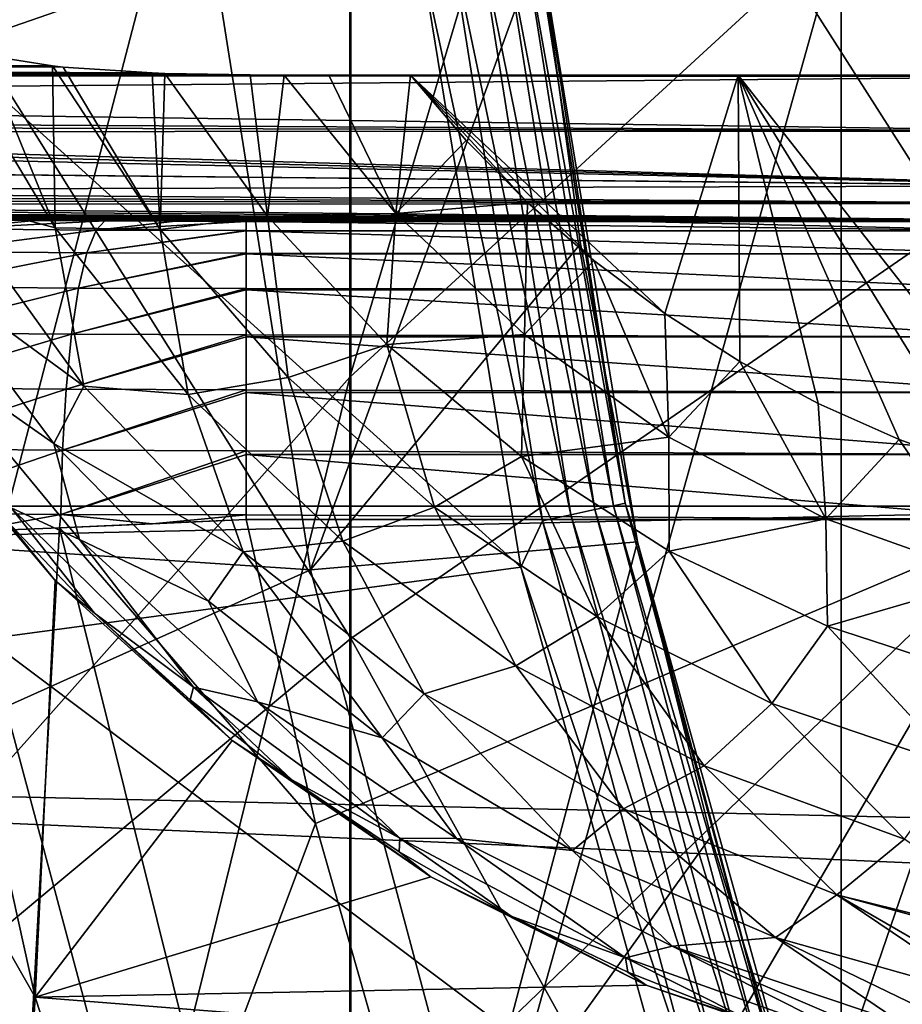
# Model space of a CAD drawing. Header units: metres. Extents: x -22 to 73, y -229 to 22.
# Tile 87 of 256: x -10.22 to -8.74, y -2.8 to -1.15. Entities that reach past the tile are written whole.
import ezdxf

# ---------------------------------------------------------------- set-up
doc = ezdxf.new("R2010")
doc.units = ezdxf.units.M
doc.layers.add('solid_509500_SW0001', color=7, linetype='CONTINUOUS')

msp = doc.modelspace()

# ---------------------------------------------------------------- linework, layer by layer
at = {"layer": 'solid_509500_SW0001'}
for points in [[(-9.662631, -1.744653, 287.495209), (-9.662631, 0.239687, 284.285553), (-8.838835, 1.027946, 284.738068)], [(-8.838835, -0.987528, 287.998108), (-9.662631, -1.744653, 287.495209), (-8.838835, 1.027946, 284.738068)], [(-8.654225, -1.488627, 292.433289), (-8.654225, 0.816663, 289.196472), (-9.661106, 0.089903, 288.713745)], [(20.14465, 0.464279, 0.034086), (-20.145683, -0.417051, 0.034086), (20.10508, -1.344709, 0.034086)], [(-10.393371, -2.565394, 286.950073), (-10.393371, -0.614804, 283.794983), (-9.662631, 0.239687, 284.285553)], [(-9.662631, -1.744653, 287.495209), (-10.393371, -2.565394, 286.950073), (-9.662631, 0.239687, 284.285553)], [(-9.661106, -2.182419, 291.904266), (-9.661106, 0.089903, 288.713745), (-10.580494, -0.713293, 288.180267)], [(-9.661106, -2.182419, 291.904266), (-8.654225, -1.488627, 292.433289), (-9.661106, 0.089903, 288.713745)], [(22.414381, -1.961005), (-22.5, 0), (22.5, 0)], [(22.414381, -1.961005), (-22.414381, -1.961005), (-22.5, 0)], [(-8.838835, -3.210972, 291.119995), (-8.838835, -0.987528, 287.998108), (-7.929916, -0.30131, 288.453888)], [(-7.929916, -2.555884, 291.619507), (-8.838835, -3.210972, 291.119995), (-7.929916, -0.30131, 288.453888)], [(20.10508, -1.344709, 0.034086), (-20.145683, -0.417051, 0.034086), (-20.02705, -2.222552, 0.034086)], [(-9.891456, -1.039758, 164.443756), (-12.483956, -0.633106, 164.443756), (-12.355853, -1.892851, 164.443756)], [(-10.580494, -2.949178, 291.319611), (-9.661106, -2.182419, 291.904266), (-10.580494, -0.713293, 288.180267)], [(-9.662631, -3.93375, 290.568909), (-9.662631, -1.744653, 287.495209), (-8.838835, -0.987528, 287.998108)], [(-8.838835, -3.210972, 291.119995), (-9.662631, -3.93375, 290.568909), (-8.838835, -0.987528, 287.998108)], [(-9.40669, -0.988683, 158.502411), (-9.251814, -1.966534, 158.502411), (-9.447913, -0.993016, 158.470566)], [(-9.375076, -0.98536, 158.543884), (-9.22072, -1.959925, 158.543884), (-9.40669, -0.988683, 158.502411)], [(-9.22072, -1.959925, 158.543884), (-9.251814, -1.966534, 158.502411), (-9.40669, -0.988683, 158.502411)], [(-9.355229, -0.983274, 158.592194), (-9.2012, -1.955775, 158.592194), (-9.375076, -0.98536, 158.543884)], [(-9.2012, -1.955775, 158.592194), (-9.22072, -1.959925, 158.543884), (-9.375076, -0.98536, 158.543884)], [(-9.355229, -0.983274, 158.592194), (-9.344897, -1.016319, 158.643753), (-9.2012, -1.955775, 158.592194)], [(-9.49593, -0.998062, 158.450562), (-9.339584, -1.98519, 158.450562), (-9.543834, -1.036931, 158.443756)], [(-9.447913, -0.993016, 158.470566), (-9.292357, -1.975152, 158.470566), (-9.49593, -0.998062, 158.450562)], [(-9.292357, -1.975152, 158.470566), (-9.339584, -1.98519, 158.450562), (-9.49593, -0.998062, 158.450562)], [(-9.251814, -1.966534, 158.502411), (-9.292357, -1.975152, 158.470566), (-9.447913, -0.993016, 158.470566)], [(-9.72864, -2.06775, 164.443756), (-9.344883, -1.016445, 162.943756), (-9.891456, -1.039758, 164.443756)], [(-9.72864, -2.06775, 164.443756), (-9.276168, -1.520762, 162.943756), (-9.344883, -1.016445, 162.943756)], [(-9.180265, -2.020576, 162.943756), (-9.180233, -2.020722, 158.643753), (-9.344897, -1.016319, 158.643753)], [(-9.2012, -1.955775, 158.592194), (-9.344897, -1.016319, 158.643753), (-9.180233, -2.020722, 158.643753)], [(-9.276168, -1.520762, 162.943756), (-9.180265, -2.020576, 162.943756), (-9.344897, -1.016319, 158.643753)], [(-9.344883, -1.016445, 162.943756), (-9.276168, -1.520762, 162.943756), (-9.344897, -1.016319, 158.643753)], [(-9.72864, -2.06775, 164.443756), (-9.891456, -1.039758, 164.443756), (-12.355853, -1.892851, 164.443756)], [(-9.543834, -1.036931, 158.443756), (-9.375749, -2.062844, 158.443756), (-10.442479, -1.097553, 158.443756)], [(-9.339584, -1.98519, 158.450562), (-9.375749, -2.062844, 158.443756), (-9.543834, -1.036931, 158.443756)], [(-9.375749, -2.062844, 158.443756), (-10.270553, -2.183057, 158.443756), (-10.442479, -1.097553, 158.443756)], [(-10.156816, -1.493847, 110.718147), (-10.274547, -1.204258, 110.680023), (-10.341464, -1.187084, 110.719398)], [(-10.334278, -1.44681, 110.836746), (-10.156816, -1.493847, 110.718147), (-10.341464, -1.187084, 110.719398)], [(-13.03891, -1.221845, 110.625259), (-10.274547, -1.204258, 110.680023), (-10.161427, -1.222557, 110.622475)], [(-10.156816, -1.493847, 110.718147), (-10.161427, -1.222557, 110.622475), (-10.274547, -1.204258, 110.680023)], [(-13.03891, -1.221845, 110.625259), (-9.829623, -1.237485, 110.517448), (-13.03891, -1.237485, 110.517448)], [(-13.03891, -1.221845, 110.625259), (-9.972793, -1.235123, 110.551575), (-9.829623, -1.237485, 110.517448)], [(-13.03891, -1.221845, 110.625259), (-9.994073, -1.234406, 110.558067), (-9.972793, -1.235123, 110.551575)], [(-13.03891, -1.221845, 110.625259), (-10.14334, -1.224535, 110.614365), (-9.994073, -1.234406, 110.558067)], [(-13.03891, -1.221845, 110.625259), (-10.161427, -1.222557, 110.622475), (-10.14334, -1.224535, 110.614365)], [(-13.03891, -1.237485, 110.517448), (-8.434415, -1.239187, 110.468712), (-8.409058, -1.240058, 110.443748)], [(-13.03891, -1.237485, 110.517448), (-9.560854, -1.238312, 110.493752), (-8.434415, -1.239187, 110.468712)], [(-12.398225, -1.275557, 109.427216), (-13.03891, -1.237485, 110.517448), (-8.409058, -1.240058, 110.443748)], [(-13.03891, -1.237485, 110.517448), (-9.697911, -1.238104, 110.49971), (-9.560854, -1.238312, 110.493752)], [(-13.03891, -1.237485, 110.517448), (-9.77291, -1.237805, 110.508278), (-9.697911, -1.238104, 110.49971)], [(-13.03891, -1.237485, 110.517448), (-9.829623, -1.237485, 110.517448), (-9.77291, -1.237805, 110.508278)], [(-9.98068, -1.496722, 110.622131), (-10.14334, -1.224535, 110.614365), (-10.161427, -1.222557, 110.622475)], [(-10.156816, -1.493847, 110.718147), (-9.98068, -1.496722, 110.622131), (-10.161427, -1.222557, 110.622475)], [(-9.98068, -1.496722, 110.622131), (-9.994073, -1.234406, 110.558067), (-10.14334, -1.224535, 110.614365)], [(-9.98068, -1.496722, 110.622131), (-9.972793, -1.235123, 110.551575), (-9.994073, -1.234406, 110.558067)], [(-9.98068, -1.496722, 110.622131), (-9.80073, -1.474328, 110.551491), (-9.972793, -1.235123, 110.551575)], [(-9.80073, -1.474328, 110.551491), (-9.829623, -1.237485, 110.517448), (-9.972793, -1.235123, 110.551575)], [(-9.80073, -1.474328, 110.551491), (-9.77291, -1.237805, 110.508278), (-9.829623, -1.237485, 110.517448)], [(-9.80073, -1.474328, 110.551491), (-9.585827, -1.469832, 110.508278), (-9.77291, -1.237805, 110.508278)], [(-9.585827, -1.469832, 110.508278), (-9.697911, -1.238104, 110.49971), (-9.77291, -1.237805, 110.508278)], [(-9.585827, -1.469832, 110.508278), (-9.560854, -1.238312, 110.493752), (-9.697911, -1.238104, 110.49971)], [(-12.398225, -1.275557, 109.427216), (-8.409058, -1.240058, 110.443748), (-8.39501, -1.331845, 107.815338)], [(-9.585827, -1.469832, 110.508278), (-9.467404, -1.347741, 110.493752), (-9.560854, -1.238312, 110.493752)], [(-9.560854, -1.238312, 110.493752), (-9.011604, -1.238312, 110.493752), (-8.434415, -1.239187, 110.468712)], [(-9.134674, -1.637742, 110.493752), (-9.011604, -1.238312, 110.493752), (-9.560854, -1.238312, 110.493752)], [(-9.253592, -1.548609, 110.493752), (-9.134674, -1.637742, 110.493752), (-9.560854, -1.238312, 110.493752)], [(-9.364767, -1.451583, 110.493752), (-9.253592, -1.548609, 110.493752), (-9.560854, -1.238312, 110.493752)], [(-9.467404, -1.347741, 110.493752), (-9.364767, -1.451583, 110.493752), (-9.560854, -1.238312, 110.493752)], [(-9.134674, -1.637742, 110.493752), (-9.008977, -1.718036, 110.493752), (-9.011604, -1.238312, 110.493752)], [(-9.011604, -1.238312, 110.493752), (-8.459851, -1.238312, 110.493752), (-8.434415, -1.239187, 110.468712)], [(-8.462077, -1.938083, 110.493752), (-8.459851, -1.238312, 110.493752), (-9.011604, -1.238312, 110.493752)], [(-8.602852, -1.899014, 110.493752), (-8.462077, -1.938083, 110.493752), (-9.011604, -1.238312, 110.493752)], [(-8.741806, -1.849164, 110.493752), (-8.602852, -1.899014, 110.493752), (-9.011604, -1.238312, 110.493752)], [(-8.877613, -1.788709, 110.493752), (-8.741806, -1.849164, 110.493752), (-9.011604, -1.238312, 110.493752)], [(-9.008977, -1.718036, 110.493752), (-8.877613, -1.788709, 110.493752), (-9.011604, -1.238312, 110.493752)], [(-11.768476, -1.312902, 108.357796), (-12.398225, -1.275557, 109.427216), (-8.39501, -1.331845, 107.815338)], [(-11.625135, -1.322766, 108.075302), (-11.768476, -1.312902, 108.357796), (-8.39501, -1.331845, 107.815338)], [(-11.518514, -1.333197, 107.776604), (-11.625135, -1.322766, 108.075302), (-8.39501, -1.331845, 107.815338)], [(-11.518514, -1.333197, 107.776604), (-8.39501, -1.331845, 107.815338), (-8.379907, -1.423784, 105.193748)], [(-11.450725, -1.344023, 107.466606), (-11.518514, -1.333197, 107.776604), (-8.379907, -1.423784, 105.193748)], [(20.10508, -1.344709, 0.034086), (-20.02705, -2.222552, 0.034086), (19.903395, -3.142828, 0.034086)], [(-11.4231, -1.355029, 107.151428), (-11.450725, -1.344023, 107.466606), (-8.379907, -1.423784, 105.193748)], [(-9.585827, -1.469832, 110.508278), (-9.364767, -1.451583, 110.493752), (-9.467404, -1.347741, 110.493752)], [(-11.397347, -1.39342, 106.05204), (-11.4231, -1.355029, 107.151428), (-8.379907, -1.423784, 105.193748)], [(-8.393895, -1.423393, 105.193748), (-11.397347, -1.39342, 106.05204), (-8.379907, -1.423784, 105.193748)], [(-8.40789, -1.423393, 105.193748), (-11.371528, -1.431682, 104.956375), (-11.397347, -1.39342, 106.05204)], [(-8.393895, -1.423393, 105.193748), (-8.40789, -1.423393, 105.193748), (-11.397347, -1.39342, 106.05204)], [(-8.40789, -1.423393, 105.193748), (-8.39928, -1.453079, 104.343643), (-11.371528, -1.431682, 104.956375)], [(-8.39928, -1.453079, 104.343643), (-11.348828, -1.439549, 104.731094), (-11.371528, -1.431682, 104.956375)], [(-8.39928, -1.453079, 104.343643), (-11.290955, -1.447336, 104.508102), (-11.348828, -1.439549, 104.731094)], [(-8.39928, -1.453079, 104.343643), (-11.198108, -1.454801, 104.294327), (-11.290955, -1.447336, 104.508102)], [(-10.334278, -1.44681, 110.836746), (-10.382083, -1.559207, 110.974464), (-10.10861, -1.759511, 110.836746)], [(-10.334278, -1.44681, 110.836746), (-10.10861, -1.759511, 110.836746), (-10.156816, -1.493847, 110.718147)], [(-9.369638, -1.673124, 110.508278), (-9.364767, -1.451583, 110.493752), (-9.585827, -1.469832, 110.508278)], [(-9.369638, -1.673124, 110.508278), (-9.253592, -1.548609, 110.493752), (-9.364767, -1.451583, 110.493752)], [(-8.39928, -1.453079, 104.343643), (-8.390615, -1.482563, 103.499344), (-11.198108, -1.454801, 104.294327)], [(-8.390615, -1.482563, 103.499344), (-11.072334, -1.461719, 104.096222), (-11.198108, -1.454801, 104.294327)], [(-8.390615, -1.482563, 103.499344), (-10.916581, -1.467903, 103.919128), (-11.072334, -1.461719, 104.096222)], [(-8.390615, -1.482563, 103.499344), (-10.828463, -1.470673, 103.839806), (-10.916581, -1.467903, 103.919128)], [(-8.390615, -1.482563, 103.499344), (-10.734121, -1.473204, 103.767326), (-10.828463, -1.470673, 103.839806)], [(-8.390615, -1.482563, 103.499344), (-10.634124, -1.47548, 103.702164), (-10.734121, -1.473204, 103.767326)], [(-8.390615, -1.482563, 103.499344), (-10.529075, -1.477484, 103.644775), (-10.634124, -1.47548, 103.702164)], [(-8.390615, -1.482563, 103.499344), (-10.41965, -1.479201, 103.595596), (-10.529075, -1.477484, 103.644775)], [(-8.390615, -1.482563, 103.499344), (-10.306649, -1.480619, 103.555), (-10.41965, -1.479201, 103.595596)], [(-10.333604, -1.495853, 103.451614), (-10.306649, -1.480619, 103.555), (-10.190927, -1.481726, 103.523285)], [(-10.333604, -1.495853, 103.451614), (-10.190927, -1.481726, 103.523285), (-10.073392, -1.482517, 103.500633)], [(-10.333604, -1.495853, 103.451614), (-10.073392, -1.482517, 103.500633), (-10.08795, -1.497832, 103.394936)], [(-8.390615, -1.482563, 103.499344), (-10.190927, -1.481726, 103.523285), (-10.306649, -1.480619, 103.555)], [(-8.390615, -1.482563, 103.499344), (-10.073392, -1.482517, 103.500633), (-10.190927, -1.481726, 103.523285)], [(-10.08795, -1.497832, 103.394936), (-10.073392, -1.482517, 103.500633), (-9.955019, -1.482991, 103.487068)], [(-10.08795, -1.497832, 103.394936), (-9.955019, -1.482991, 103.487068), (-9.836749, -1.483149, 103.482552)], [(-10.08795, -1.497832, 103.394936), (-9.836749, -1.483149, 103.482552), (-9.836749, -1.498498, 103.37587)], [(-8.390615, -1.482563, 103.499344), (-9.955019, -1.482991, 103.487068), (-10.073392, -1.482517, 103.500633)], [(-9.98068, -1.496722, 110.622131), (-9.76608, -1.744773, 110.622131), (-9.80073, -1.474328, 110.551491)], [(-8.390615, -1.482563, 103.499344), (-8.455738, -1.483001, 103.486786), (-9.955019, -1.482991, 103.487068)], [(-9.1796, -1.483149, 103.482552), (-9.836749, -1.483149, 103.482552), (-9.955019, -1.482991, 103.487068)], [(-8.522456, -1.483149, 103.482552), (-9.1796, -1.483149, 103.482552), (-9.955019, -1.482991, 103.487068)], [(-8.455738, -1.483001, 103.486786), (-8.522456, -1.483149, 103.482552), (-9.955019, -1.482991, 103.487068)], [(-8.522373, -1.498927, 103.374207), (-9.836749, -1.483149, 103.482552), (-9.1796, -1.483149, 103.482552)], [(-8.522373, -1.498927, 103.374207), (-9.836749, -1.498498, 103.37587), (-9.836749, -1.483149, 103.482552)], [(-9.80073, -1.474328, 110.551491), (-9.600587, -1.689494, 110.551491), (-9.585827, -1.469832, 110.508278)], [(-9.76608, -1.744773, 110.622131), (-9.600587, -1.689494, 110.551491), (-9.80073, -1.474328, 110.551491)], [(-9.600587, -1.689494, 110.551491), (-9.369638, -1.673124, 110.508278), (-9.585827, -1.469832, 110.508278)], [(-8.522373, -1.498927, 103.374207), (-9.1796, -1.483149, 103.482552), (-8.522456, -1.483149, 103.482552)], [(-10.333604, -1.495853, 103.451614), (-10.08795, -1.497832, 103.394936), (-10.364298, -1.533888, 103.354706)], [(-10.08795, -1.497832, 103.394936), (-10.103453, -1.53599, 103.294518), (-10.364298, -1.533888, 103.354706)], [(-10.156816, -1.493847, 110.718147), (-9.933661, -1.773243, 110.718147), (-9.98068, -1.496722, 110.622131)], [(-10.10861, -1.759511, 110.836746), (-9.933661, -1.773243, 110.718147), (-10.156816, -1.493847, 110.718147)], [(-10.08795, -1.497832, 103.394936), (-9.836749, -1.498498, 103.37587), (-10.103453, -1.53599, 103.294518)], [(-9.836749, -1.498498, 103.37587), (-9.836749, -1.498927, 103.374207), (-10.103453, -1.53599, 103.294518)], [(-9.836749, -1.498927, 103.374207), (-9.836749, -1.536697, 103.274277), (-10.103453, -1.53599, 103.294518)], [(-9.933661, -1.773243, 110.718147), (-9.76608, -1.744773, 110.622131), (-9.98068, -1.496722, 110.622131)], [(-8.522373, -1.498927, 103.374207), (-9.836749, -1.498927, 103.374207), (-9.836749, -1.498498, 103.37587)], [(-8.522373, -1.537909, 103.271896), (-9.836749, -1.536697, 103.274277), (-9.836749, -1.498927, 103.374207)], [(-8.522373, -1.498927, 103.374207), (-8.522373, -1.537909, 103.271896), (-9.836749, -1.498927, 103.374207)], [(-8.654225, -3.999761, 295.513153), (-8.654225, -1.488627, 292.433289), (-9.661106, -2.182419, 291.904266)], [(-10.364298, -1.533888, 103.354706), (-10.103453, -1.53599, 103.294518), (-10.392039, -1.592962, 103.267982)], [(-9.72864, -2.06775, 164.443756), (-9.180265, -2.020576, 162.943756), (-9.276168, -1.520762, 162.943756)], [(-10.103453, -1.53599, 103.294518), (-10.117465, -1.595174, 103.204628), (-10.392039, -1.592962, 103.267982)], [(-10.103453, -1.53599, 103.294518), (-9.836749, -1.536697, 103.274277), (-10.117465, -1.595174, 103.204628)], [(-9.836749, -1.536697, 103.274277), (-9.836749, -1.537909, 103.271896), (-10.117465, -1.595174, 103.204628)], [(-9.836749, -1.537909, 103.271896), (-9.836749, -1.595918, 103.183319), (-10.117465, -1.595174, 103.204628)], [(-8.522373, -1.537909, 103.271896), (-9.836749, -1.537909, 103.271896), (-9.836749, -1.536697, 103.274277)], [(-8.522373, -1.598224, 103.180519), (-9.836749, -1.595918, 103.183319), (-9.836749, -1.537909, 103.271896)], [(-8.522373, -1.537909, 103.271896), (-8.522373, -1.598224, 103.180519), (-9.836749, -1.537909, 103.271896)], [(-9.127651, -1.8449, 110.508278), (-9.253592, -1.548609, 110.493752), (-9.369638, -1.673124, 110.508278)], [(-9.127651, -1.8449, 110.508278), (-9.134674, -1.637742, 110.493752), (-9.253592, -1.548609, 110.493752)], [(-10.373878, -1.705202, 111.127304), (-10.159305, -1.855491, 110.974464), (-10.382083, -1.559207, 110.974464)], [(-10.10861, -1.759511, 110.836746), (-10.382083, -1.559207, 110.974464), (-10.159305, -1.855491, 110.974464)], [(-10.392039, -1.592962, 103.267982), (-10.117465, -1.595174, 103.204628), (-10.41552, -1.67029, 103.195534)], [(-10.117465, -1.595174, 103.204628), (-10.129325, -1.672596, 103.129494), (-10.41552, -1.67029, 103.195534)], [(-10.117465, -1.595174, 103.204628), (-9.836749, -1.595918, 103.183319), (-10.129325, -1.672596, 103.129494)], [(-9.836749, -1.595918, 103.183319), (-9.836749, -1.598225, 103.180519), (-10.129325, -1.672596, 103.129494)], [(-9.836749, -1.598225, 103.180519), (-9.836749, -1.673372, 103.107285), (-10.129325, -1.672596, 103.129494)], [(-8.522373, -1.598224, 103.180519), (-9.836749, -1.598225, 103.180519), (-9.836749, -1.595918, 103.183319)], [(-8.522373, -1.598224, 103.180519), (-8.522373, -1.676983, 103.104462), (-9.836749, -1.598225, 103.180519)], [(-8.522373, -1.676983, 103.104462), (-9.836749, -1.673372, 103.107285), (-9.836749, -1.598225, 103.180519)], [(-9.127651, -1.8449, 110.508278), (-9.008977, -1.718036, 110.493752), (-9.134674, -1.637742, 110.493752)], [(-10.41552, -1.67029, 103.195534), (-10.129325, -1.672596, 103.129494), (-10.433634, -1.762231, 103.140762)], [(-10.129325, -1.672596, 103.129494), (-10.138474, -1.764609, 103.072655), (-10.433634, -1.762231, 103.140762)], [(-10.129325, -1.672596, 103.129494), (-9.836749, -1.673372, 103.107285), (-10.138474, -1.764609, 103.072655)], [(-9.836749, -1.673372, 103.107285), (-9.836749, -1.676983, 103.104462), (-10.138474, -1.764609, 103.072655)], [(-9.836749, -1.676983, 103.104462), (-9.836749, -1.765409, 103.049751), (-10.138474, -1.764609, 103.072655)], [(-8.522373, -1.676983, 103.104462), (-9.836749, -1.676983, 103.104462), (-9.836749, -1.673372, 103.107285)], [(-8.522373, -1.770406, 103.047371), (-9.836749, -1.765409, 103.049751), (-9.836749, -1.676983, 103.104462)], [(-8.522373, -1.676983, 103.104462), (-8.522373, -1.770406, 103.047371), (-9.836749, -1.676983, 103.104462)], [(-9.600587, -1.689494, 110.551491), (-9.374925, -1.877725, 110.551491), (-9.369638, -1.673124, 110.508278)], [(-9.374925, -1.877725, 110.551491), (-9.127651, -1.8449, 110.508278), (-9.369638, -1.673124, 110.508278)], [(-9.76608, -1.744773, 110.622131), (-9.520653, -1.962367, 110.622131), (-9.600587, -1.689494, 110.551491)], [(-9.520653, -1.962367, 110.622131), (-9.374925, -1.877725, 110.551491), (-9.600587, -1.689494, 110.551491)], [(-10.373878, -1.705202, 111.127304), (-10.115879, -2.01645, 111.127304), (-10.159305, -1.855491, 110.974464)], [(-10.230462, -1.963523, 111.290802), (-10.115879, -2.01645, 111.127304), (-10.373878, -1.705202, 111.127304)], [(-8.864422, -1.981925, 110.508278), (-9.008977, -1.718036, 110.493752), (-9.127651, -1.8449, 110.508278)], [(-8.864422, -1.981925, 110.508278), (-8.877613, -1.788709, 110.493752), (-9.008977, -1.718036, 110.493752)], [(-10.393371, -4.717258, 289.971466), (-10.393371, -2.565394, 286.950073), (-9.662631, -1.744653, 287.495209)], [(-9.662631, -3.93375, 290.568909), (-10.393371, -4.717258, 289.971466), (-9.662631, -1.744653, 287.495209)], [(-9.933661, -1.773243, 110.718147), (-9.674588, -2.0197, 110.718147), (-9.76608, -1.744773, 110.622131)], [(-9.674588, -2.0197, 110.718147), (-9.520653, -1.962367, 110.622131), (-9.76608, -1.744773, 110.622131)], [(-10.433634, -1.762231, 103.140762), (-10.138474, -1.764609, 103.072655), (-10.445528, -1.86445, 103.10627)], [(-10.138474, -1.764609, 103.072655), (-10.144482, -1.866876, 103.036797), (-10.445528, -1.86445, 103.10627)], [(-10.10861, -1.759511, 110.836746), (-10.159305, -1.855491, 110.974464), (-9.841367, -2.037519, 110.836746)], [(-10.138474, -1.764609, 103.072655), (-9.836749, -1.765409, 103.049751), (-10.144482, -1.866876, 103.036797)], [(-9.836749, -1.765409, 103.049751), (-9.836749, -1.770407, 103.047371), (-10.144482, -1.866876, 103.036797)], [(-10.10861, -1.759511, 110.836746), (-9.841367, -2.037519, 110.836746), (-9.933661, -1.773243, 110.718147)], [(-8.522373, -1.770406, 103.047371), (-9.836749, -1.770407, 103.047371), (-9.836749, -1.765409, 103.049751)], [(-9.836749, -1.770407, 103.047371), (-9.836749, -1.867691, 103.013443), (-10.144482, -1.866876, 103.036797)], [(-9.841367, -2.037519, 110.836746), (-9.674588, -2.0197, 110.718147), (-9.933661, -1.773243, 110.718147)], [(-8.522373, -1.770406, 103.047371), (-8.522373, -1.874017, 103.011986), (-9.836749, -1.770407, 103.047371)], [(-8.522373, -1.874017, 103.011986), (-9.836749, -1.867691, 103.013443), (-9.836749, -1.770407, 103.047371)], [(-10.190219, -2.784263, 111.693748), (-10.411633, -1.784271, 111.693748), (-10.435935, -2.353434, 111.706749)], [(-10.156661, -2.085381, 111.693748), (-10.411633, -1.784271, 111.693748), (-10.190219, -2.784263, 111.693748)], [(-10.377927, -1.815576, 111.458855), (-10.411633, -1.784271, 111.693748), (-10.156661, -2.085381, 111.693748)], [(-8.864422, -1.981925, 110.508278), (-8.741806, -1.849164, 110.493752), (-8.877613, -1.788709, 110.493752)], [(-10.240255, -1.982954, 111.458855), (-10.377927, -1.815576, 111.458855), (-10.156661, -2.085381, 111.693748)], [(-9.374925, -1.877725, 110.551491), (-9.127342, -2.036018, 110.551491), (-9.127651, -1.8449, 110.508278)], [(-9.127342, -2.036018, 110.551491), (-8.864422, -1.981925, 110.508278), (-9.127651, -1.8449, 110.508278)], [(-10.445528, -1.86445, 103.10627), (-10.144482, -1.866876, 103.036797), (-10.450642, -1.972131, 103.093658)], [(-10.115879, -2.01645, 111.127304), (-9.89992, -2.120318, 110.974464), (-10.159305, -1.855491, 110.974464)], [(-9.841367, -2.037519, 110.836746), (-10.159305, -1.855491, 110.974464), (-9.89992, -2.120318, 110.974464)], [(-8.584911, -2.081618, 110.508278), (-8.741806, -1.849164, 110.493752), (-8.864422, -1.981925, 110.508278)], [(-8.584911, -2.081618, 110.508278), (-8.602852, -1.899014, 110.493752), (-8.741806, -1.849164, 110.493752)], [(-10.144482, -1.866876, 103.036797), (-10.147064, -1.974578, 103.023613), (-10.450642, -1.972131, 103.093658)], [(-10.144482, -1.866876, 103.036797), (-9.836749, -1.867691, 103.013443), (-10.147064, -1.974578, 103.023613)], [(-9.836749, -1.867691, 103.013443), (-9.836749, -1.874017, 103.011986), (-10.147064, -1.974578, 103.023613)], [(-9.836749, -1.874017, 103.011986), (-9.836749, -1.975399, 103.000053), (-10.147064, -1.974578, 103.023613)], [(-8.522373, -1.874017, 103.011986), (-9.836749, -1.874017, 103.011986), (-9.836749, -1.867691, 103.013443)], [(-8.522372, -1.982844, 103), (-9.836749, -1.975399, 103.000053), (-9.836749, -1.874017, 103.011986)], [(-8.522373, -1.874017, 103.011986), (-8.522372, -1.982844, 103), (-9.836749, -1.874017, 103.011986)], [(-9.520653, -1.962367, 110.622131), (-9.248682, -2.145708, 110.622131), (-9.374925, -1.877725, 110.551491)], [(-9.248682, -2.145708, 110.622131), (-9.127342, -2.036018, 110.551491), (-9.374925, -1.877725, 110.551491)], [(-9.72864, -2.06775, 164.443756), (-12.355853, -1.892851, 164.443756), (-12.100962, -3.133162, 164.443756)], [(22.158175, -3.907085), (-22.158175, -3.907085), (-22.414381, -1.961005)], [(22.414381, -1.961005), (22.158175, -3.907085), (-22.414381, -1.961005)], [(-10.230462, -1.963523, 111.290802), (-10.240255, -1.982954, 111.458855), (-10.090829, -2.139926, 111.458855)], [(-10.230462, -1.963523, 111.290802), (-10.090829, -2.139926, 111.458855), (-9.924774, -2.263985, 111.290802)], [(-10.230462, -1.963523, 111.290802), (-9.924774, -2.263985, 111.290802), (-10.115879, -2.01645, 111.127304)], [(-9.674588, -2.0197, 110.718147), (-9.384411, -2.228641, 110.718147), (-9.520653, -1.962367, 110.622131)], [(-9.384411, -2.228641, 110.718147), (-9.248682, -2.145708, 110.622131), (-9.520653, -1.962367, 110.622131)], [(-9.22072, -1.959925, 158.543884), (-8.96534, -2.913016, 158.543884), (-9.251814, -1.966534, 158.502411)], [(-9.2012, -1.955775, 158.592194), (-8.946362, -2.906849, 158.592194), (-9.22072, -1.959925, 158.543884)], [(-8.946362, -2.906849, 158.592194), (-8.96534, -2.913016, 158.543884), (-9.22072, -1.959925, 158.543884)], [(-9.2012, -1.955775, 158.592194), (-9.180233, -2.020722, 158.643753), (-8.946362, -2.906849, 158.592194)], [(-10.450642, -1.972131, 103.093658), (-10.147064, -1.974578, 103.023613), (-10.303579, -2.003464, 103.054077)], [(-10.147064, -1.974578, 103.023613), (-10.149397, -1.997146, 103.024078), (-10.303579, -2.003464, 103.054077)], [(-10.147064, -1.974578, 103.023613), (-9.993409, -1.990264, 103.00602), (-10.149397, -1.997146, 103.024078)], [(-10.147064, -1.974578, 103.023613), (-9.836749, -1.975399, 103.000053), (-9.993409, -1.990264, 103.00602)], [(-9.836749, -1.975399, 103.000053), (-9.836749, -1.982844, 103), (-9.993409, -1.990264, 103.00602)], [(-8.522372, -1.982844, 103), (-9.836749, -1.982844, 103), (-9.836749, -1.975399, 103.000053)], [(-9.292357, -1.975152, 158.470566), (-9.034994, -2.935647, 158.470566), (-9.339584, -1.98519, 158.450562)], [(-9.251814, -1.966534, 158.502411), (-8.995572, -2.922839, 158.502411), (-9.292357, -1.975152, 158.470566)], [(-8.995572, -2.922839, 158.502411), (-9.034994, -2.935647, 158.470566), (-9.292357, -1.975152, 158.470566)], [(-8.96534, -2.913016, 158.543884), (-8.995572, -2.922839, 158.502411), (-9.251814, -1.966534, 158.502411)], [(-10.454984, -2.009193, 103.095833), (-10.303579, -2.003464, 103.054077), (-10.149397, -1.997146, 103.024078)], [(-10.206299, -3.029027, 103.095833), (-10.454984, -2.009193, 103.095833), (-10.149397, -1.997146, 103.024078)], [(-10.090829, -2.139926, 111.458855), (-10.240255, -1.982954, 111.458855), (-10.156661, -2.085381, 111.693748)], [(-10.206299, -3.029027, 103.095833), (-10.149397, -1.997146, 103.024078), (-9.904332, -2.983803, 103.024078)], [(-10.149397, -1.997146, 103.024078), (-9.836749, -1.982844, 103), (-9.720035, -2.492831, 103)], [(-10.149397, -1.997146, 103.024078), (-9.993409, -1.990264, 103.00602), (-9.836749, -1.982844, 103)], [(-9.904332, -2.983803, 103.024078), (-10.149397, -1.997146, 103.024078), (-9.720035, -2.492831, 103)], [(-8.522372, -1.982844, 103), (-9.720035, -2.492831, 103), (-9.836749, -1.982844, 103)], [(-8.522372, -1.982844, 103), (-9.576197, -2.998286, 103), (-9.720035, -2.492831, 103)], [(-8.522372, -1.982844, 103), (-9.405423, -3.497324, 103), (-9.576197, -2.998286, 103)], [(-8.522372, -1.982844, 103), (-9.208077, -3.988055, 103), (-9.405423, -3.497324, 103)], [(-9.339584, -1.98519, 158.450562), (-9.080913, -2.950567, 158.450562), (-9.375749, -2.062844, 158.443756)], [(-9.034994, -2.935647, 158.470566), (-9.080913, -2.950567, 158.450562), (-9.339584, -1.98519, 158.450562)], [(-8.522372, -1.982844, 103), (-8.984696, -4.468614, 103), (-9.208077, -3.988055, 103)], [(-9.127342, -2.036018, 110.551491), (-8.861786, -2.16185, 110.551491), (-8.864422, -1.981925, 110.508278)], [(-8.522372, -1.982844, 103), (-8.73599, -4.937183, 103), (-8.984696, -4.468614, 103)], [(-8.861786, -2.16185, 110.551491), (-8.584911, -2.081618, 110.508278), (-8.864422, -1.981925, 110.508278)], [(-10.493861, -3.070314, 103.213539), (-10.454984, -2.009193, 103.095833), (-10.206299, -3.029027, 103.095833)], [(-10.115879, -2.01645, 111.127304), (-9.817399, -2.289121, 111.127304), (-9.89992, -2.120318, 110.974464)], [(-9.924774, -2.263985, 111.290802), (-9.817399, -2.289121, 111.127304), (-10.115879, -2.01645, 111.127304)], [(-9.841367, -2.037519, 110.836746), (-9.537817, -2.275353, 110.836746), (-9.674588, -2.0197, 110.718147)], [(-9.459172, -3.073452, 164.443756), (-9.180265, -2.020576, 162.943756), (-9.72864, -2.06775, 164.443756)], [(-9.537817, -2.275353, 110.836746), (-9.384411, -2.228641, 110.718147), (-9.674588, -2.0197, 110.718147)], [(-9.459172, -3.073452, 164.443756), (-9.05734, -2.514876, 162.943756), (-9.180265, -2.020576, 162.943756)], [(-9.180265, -2.020576, 162.943756), (-9.05734, -2.514876, 162.943756), (-9.180233, -2.020722, 158.643753)], [(-8.907932, -3.001458, 162.943756), (-8.90794, -3.001434, 158.643753), (-9.180233, -2.020722, 158.643753)], [(-8.946362, -2.906849, 158.592194), (-9.180233, -2.020722, 158.643753), (-8.90794, -3.001434, 158.643753)], [(-9.05734, -2.514876, 162.943756), (-8.907932, -3.001458, 162.943756), (-9.180233, -2.020722, 158.643753)], [(-9.841367, -2.037519, 110.836746), (-9.89992, -2.120318, 110.974464), (-9.608324, -2.349199, 110.974464)], [(-9.841367, -2.037519, 110.836746), (-9.608324, -2.349199, 110.974464), (-9.537817, -2.275353, 110.836746)], [(-9.248682, -2.145708, 110.622131), (-8.954915, -2.291595, 110.622131), (-9.127342, -2.036018, 110.551491)], [(-8.954915, -2.291595, 110.622131), (-8.861786, -2.16185, 110.551491), (-9.127342, -2.036018, 110.551491)], [(-9.375749, -2.062844, 158.443756), (-9.097736, -3.064506, 158.443756), (-10.270553, -2.183057, 158.443756)], [(-9.080913, -2.950567, 158.450562), (-9.097736, -3.064506, 158.443756), (-9.375749, -2.062844, 158.443756)], [(-9.459172, -3.073452, 164.443756), (-9.72864, -2.06775, 164.443756), (-12.100962, -3.133162, 164.443756)], [(-10.156661, -2.085381, 111.693748), (-10.190219, -2.784263, 111.693748), (-9.860084, -2.35374, 111.693748)], [(-10.090829, -2.139926, 111.458855), (-10.156661, -2.085381, 111.693748), (-9.860084, -2.35374, 111.693748)], [(-8.861786, -2.16185, 110.551491), (-8.582489, -2.253214, 110.551491), (-8.584911, -2.081618, 110.508278)], [(-9.817399, -2.289121, 111.127304), (-9.608324, -2.349199, 110.974464), (-9.89992, -2.120318, 110.974464)], [(-9.93043, -2.28567, 111.458855), (-10.090829, -2.139926, 111.458855), (-9.860084, -2.35374, 111.693748)], [(-9.924774, -2.263985, 111.290802), (-10.090829, -2.139926, 111.458855), (-9.93043, -2.28567, 111.458855)], [(-9.384411, -2.228641, 110.718147), (-9.068518, -2.396185, 110.718147), (-9.248682, -2.145708, 110.622131)], [(-9.068518, -2.396185, 110.718147), (-8.954915, -2.291595, 110.622131), (-9.248682, -2.145708, 110.622131)], [(-8.954915, -2.291595, 110.622131), (-8.64448, -2.397481, 110.622131), (-8.861786, -2.16185, 110.551491)], [(-8.64448, -2.397481, 110.622131), (-8.582489, -2.253214, 110.551491), (-8.861786, -2.16185, 110.551491)], [(-9.661106, -4.65764, 294.940094), (-9.661106, -2.182419, 291.904266), (-10.580494, -2.949178, 291.319611)], [(-10.461629, -3.399165, 142.577728), (-10.270551, -2.183068, 143.443756), (-9.986089, -3.244693, 143.443756)], [(-10.270551, -2.183068, 143.443756), (-10.270553, -2.183057, 158.443756), (-9.986085, -3.244703, 158.443756)], [(-9.097736, -3.064506, 158.443756), (-9.986085, -3.244703, 158.443756), (-10.270553, -2.183057, 158.443756)], [(-9.986089, -3.244693, 143.443756), (-10.270551, -2.183068, 143.443756), (-9.986085, -3.244703, 158.443756)], [(-9.661106, -4.65764, 294.940094), (-8.654225, -3.999761, 295.513153), (-9.661106, -2.182419, 291.904266)], [(19.903395, -3.142828, 0.034086), (-20.02705, -2.222552, 0.034086), (-19.746927, -4.010159, 0.034086)], [(-9.537817, -2.275353, 110.836746), (-9.203946, -2.468325, 110.836746), (-9.384411, -2.228641, 110.718147)], [(-9.203946, -2.468325, 110.836746), (-9.068518, -2.396185, 110.718147), (-9.384411, -2.228641, 110.718147)], [(-9.924774, -2.263985, 111.290802), (-9.93043, -2.28567, 111.458855), (-9.759903, -2.41942, 111.458855)], [(-9.924774, -2.263985, 111.290802), (-9.759903, -2.41942, 111.458855), (-9.579041, -2.517343, 111.290802)], [(-9.924774, -2.263985, 111.290802), (-9.579041, -2.517343, 111.290802), (-9.817399, -2.289121, 111.127304)], [(-9.537817, -2.275353, 110.836746), (-9.608324, -2.349199, 110.974464), (-9.289462, -2.538254, 110.974464)], [(-9.537817, -2.275353, 110.836746), (-9.289462, -2.538254, 110.974464), (-9.203946, -2.468325, 110.836746)], [(-9.759903, -2.41942, 111.458855), (-9.93043, -2.28567, 111.458855), (-9.860084, -2.35374, 111.693748)], [(-9.817399, -2.289121, 111.127304), (-9.484151, -2.517998, 111.127304), (-9.608324, -2.349199, 110.974464)], [(-9.579041, -2.517343, 111.290802), (-9.484151, -2.517998, 111.127304), (-9.817399, -2.289121, 111.127304)], [(-9.068518, -2.396185, 110.718147), (-8.732777, -2.51922, 110.718147), (-8.954915, -2.291595, 110.622131)], [(-8.732777, -2.51922, 110.718147), (-8.64448, -2.397481, 110.622131), (-8.954915, -2.291595, 110.622131)], [(-10.214479, -3.179905, 111.706749), (-10.435935, -2.353434, 111.706749), (-10.391912, -3.042596, 111.745613)], [(-10.190219, -2.784263, 111.693748), (-10.435935, -2.353434, 111.706749), (-10.214479, -3.179905, 111.706749)], [(-9.860084, -2.35374, 111.693748), (-10.190219, -2.784263, 111.693748), (-9.527079, -2.582253, 111.693748)], [(-9.759903, -2.41942, 111.458855), (-9.860084, -2.35374, 111.693748), (-9.527079, -2.582253, 111.693748)], [(-9.484151, -2.517998, 111.127304), (-9.289462, -2.538254, 110.974464), (-9.608324, -2.349199, 110.974464)], [(-9.203946, -2.468325, 110.836746), (-8.846336, -2.612628, 110.836746), (-9.068518, -2.396185, 110.718147)], [(-8.846336, -2.612628, 110.836746), (-8.732777, -2.51922, 110.718147), (-9.068518, -2.396185, 110.718147)], [(-9.58014, -2.540473, 111.458855), (-9.759903, -2.41942, 111.458855), (-9.527079, -2.582253, 111.693748)], [(-9.579041, -2.517343, 111.290802), (-9.759903, -2.41942, 111.458855), (-9.58014, -2.540473, 111.458855)], [(-9.203946, -2.468325, 110.836746), (-9.289462, -2.538254, 110.974464), (-8.94874, -2.684276, 110.974464)], [(-9.203946, -2.468325, 110.836746), (-8.94874, -2.684276, 110.974464), (-8.846336, -2.612628, 110.836746)], [(-9.904332, -2.983803, 103.024078), (-9.720035, -2.492831, 103), (-9.576197, -2.998286, 103)], [(-9.579041, -2.517343, 111.290802), (-9.58014, -2.540473, 111.458855), (-9.392086, -2.648197, 111.458855)], [(-9.579041, -2.517343, 111.290802), (-9.392086, -2.648197, 111.458855), (-9.200454, -2.718326, 111.290802)], [(-9.579041, -2.517343, 111.290802), (-9.200454, -2.718326, 111.290802), (-9.484151, -2.517998, 111.127304)], [(-9.484151, -2.517998, 111.127304), (-9.122508, -2.698702, 111.127304), (-9.289462, -2.538254, 110.974464)], [(-9.200454, -2.718326, 111.290802), (-9.122508, -2.698702, 111.127304), (-9.484151, -2.517998, 111.127304)], [(-9.459172, -3.073452, 164.443756), (-8.907932, -3.001458, 162.943756), (-9.05734, -2.514876, 162.943756)], [(-8.846336, -2.612628, 110.836746), (-8.471337, -2.70541, 110.836601), (-8.732777, -2.51922, 110.718147)], [(-9.392086, -2.648197, 111.458855), (-9.58014, -2.540473, 111.458855), (-9.527079, -2.582253, 111.693748)], [(-9.122508, -2.698702, 111.127304), (-8.94874, -2.684276, 110.974464), (-9.289462, -2.538254, 110.974464)], [(-8.838835, -5.632951, 294.090515), (-8.838835, -3.210972, 291.119995), (-7.929916, -2.555884, 291.619507)], [(-7.929916, -5.011773, 294.631622), (-8.838835, -5.632951, 294.090515), (-7.929916, -2.555884, 291.619507)], [(-9.527079, -2.582253, 111.693748), (-10.190219, -2.784263, 111.693748), (-9.166039, -2.764119, 111.693748)], [(-9.392086, -2.648197, 111.458855), (-9.527079, -2.582253, 111.693748), (-9.166039, -2.764119, 111.693748)], [(-8.846336, -2.612628, 110.836746), (-8.94874, -2.684276, 110.974464), (-8.59021, -2.784958, 110.974129)], [(-8.846336, -2.612628, 110.836746), (-8.59021, -2.784958, 110.974129), (-8.567708, -2.773655, 110.949234)], [(-8.846336, -2.612628, 110.836746), (-8.567708, -2.773655, 110.949234), (-8.478359, -2.711721, 110.845215)], [(-8.846336, -2.612628, 110.836746), (-8.478359, -2.711721, 110.845215), (-8.471337, -2.70541, 110.836601)], [(-9.196728, -2.742024, 111.458855), (-9.392086, -2.648197, 111.458855), (-9.166039, -2.764119, 111.693748)], [(-9.200454, -2.718326, 111.290802), (-9.392086, -2.648197, 111.458855), (-9.196728, -2.742024, 111.458855)], [(-9.122508, -2.698702, 111.127304), (-8.736784, -2.828296, 111.126923), (-8.94874, -2.684276, 110.974464)], [(-8.94874, -2.684276, 110.974464), (-8.736784, -2.828296, 111.126923), (-8.676416, -2.816064, 111.065727)], [(-8.94874, -2.684276, 110.974464), (-8.676416, -2.816064, 111.065727), (-8.59021, -2.784958, 110.974129)], [(-9.200454, -2.718326, 111.290802), (-8.795753, -2.863083, 111.290878), (-9.122508, -2.698702, 111.127304)], [(-9.122508, -2.698702, 111.127304), (-8.795753, -2.863083, 111.290878), (-8.805097, -2.834214, 111.193748)], [(-9.122508, -2.698702, 111.127304), (-8.805097, -2.834214, 111.193748), (-8.736784, -2.828296, 111.126923)], [(-9.200454, -2.718326, 111.290802), (-8.995089, -2.821462, 111.458855), (-8.795753, -2.863083, 111.290878)], [(-9.200454, -2.718326, 111.290802), (-9.196728, -2.742024, 111.458855), (-8.995089, -2.821462, 111.458855)], [(-8.995089, -2.821462, 111.458855), (-9.196728, -2.742024, 111.458855), (-9.166039, -2.764119, 111.693748)], [(-9.166039, -2.764119, 111.693748), (-10.190219, -2.784263, 111.693748), (-8.785156, -2.895432, 111.693748)], [(-8.995089, -2.821462, 111.458855), (-9.166039, -2.764119, 111.693748), (-8.785156, -2.895432, 111.693748)], [(-9.87059, -3.763526, 111.693748), (-10.190219, -2.784263, 111.693748), (-10.214479, -3.179905, 111.706749)], [(-9.87059, -3.763526, 111.693748), (-8.785156, -2.895432, 111.693748), (-10.190219, -2.784263, 111.693748)]]:
    msp.add_3dface(points, dxfattribs=at)

doc.saveas('drawing.dxf')
